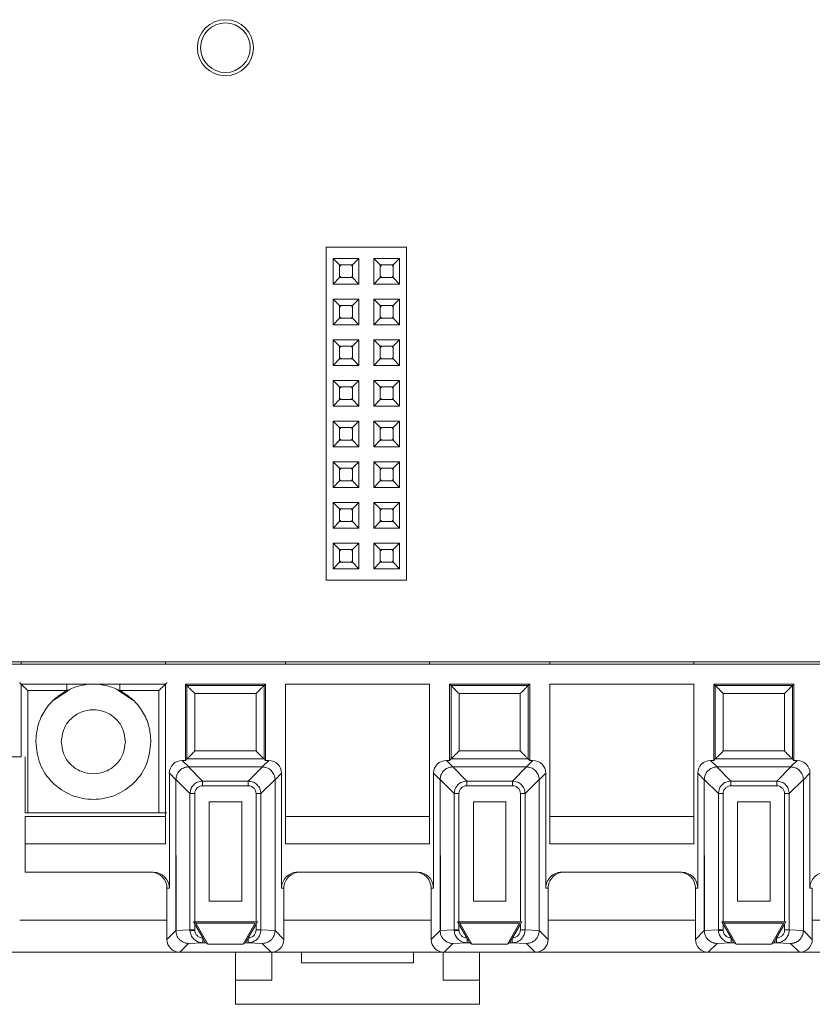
# Paper-space layout 'Blatt2' of a CAD drawing. Header units: millimetres. Extents: x 257 to 862, y 404 to 535.
# Tile 3 of 36: x 316 to 365, y 404 to 466. Entities that reach past the tile are written whole.
import ezdxf

# ---------------------------------------------------------------- set-up
doc = ezdxf.new("R2010")
doc.units = ezdxf.units.MM

psp = doc.layouts.new('Blatt2')

# ---------------------------------------------------------------- linework, layer by layer
at = {"color": 7, "linetype": 'Continuous', "lineweight": 15}
for p, q in [((335.033, 451.79), (340.033, 451.79)), ((335.033, 430.99), (335.033, 451.79)), ((340.033, 430.99), (340.033, 451.79)), ((335.463, 449.48), (335.463, 451.08)), ((335.463, 451.08), (335.863, 450.68)), ((335.463, 451.08), (337.063, 451.08)), ((336.663, 450.68), (337.063, 451.08)), ((337.063, 451.08), (337.063, 449.48)), ((338.003, 451.08), (339.603, 451.08)), ((338.003, 449.48), (338.003, 451.08)), ((338.003, 451.08), (338.403, 450.68)), ((339.203, 450.68), (339.603, 451.08)), ((339.603, 451.08), (339.603, 449.48)), ((335.863, 449.88), (335.863, 450.68)), ((335.863, 450.68), (336.663, 450.68)), ((336.663, 450.68), (336.663, 449.88)), ((338.403, 449.88), (338.403, 450.68)), ((338.403, 450.68), (339.203, 450.68)), ((339.203, 450.68), (339.203, 449.88)), ((335.463, 449.48), (335.863, 449.88)), ((336.663, 449.88), (335.863, 449.88)), ((337.063, 449.48), (336.663, 449.88)), ((338.003, 449.48), (338.403, 449.88)), ((339.203, 449.88), (338.403, 449.88)), ((339.603, 449.48), (339.203, 449.88)), ((337.063, 449.48), (335.463, 449.48)), ((339.603, 449.48), (338.003, 449.48)), ((335.463, 446.94), (335.463, 448.54)), ((335.463, 448.54), (335.863, 448.14)), ((335.463, 448.54), (337.063, 448.54)), ((336.663, 448.14), (337.063, 448.54)), ((337.063, 448.54), (337.063, 446.94)), ((338.003, 448.54), (339.603, 448.54)), ((338.003, 446.94), (338.003, 448.54)), ((338.003, 448.54), (338.403, 448.14)), ((339.203, 448.14), (339.603, 448.54)), ((339.603, 448.54), (339.603, 446.94)), ((335.863, 447.34), (335.863, 448.14)), ((335.863, 448.14), (336.663, 448.14)), ((336.663, 448.14), (336.663, 447.34)), ((338.403, 447.34), (338.403, 448.14)), ((338.403, 448.14), (339.203, 448.14)), ((339.203, 448.14), (339.203, 447.34)), ((335.463, 446.94), (335.863, 447.34)), ((336.663, 447.34), (335.863, 447.34)), ((337.063, 446.94), (336.663, 447.34)), ((338.003, 446.94), (338.403, 447.34)), ((339.203, 447.34), (338.403, 447.34)), ((339.603, 446.94), (339.203, 447.34)), ((337.063, 446.94), (335.463, 446.94)), ((339.603, 446.94), (338.003, 446.94)), ((335.463, 446), (337.063, 446)), ((335.463, 444.4), (335.463, 446)), ((335.463, 446), (335.863, 445.6)), ((336.663, 445.6), (337.063, 446)), ((337.063, 446), (337.063, 444.4)), ((338.003, 446), (339.603, 446)), ((338.003, 444.4), (338.003, 446)), ((338.003, 446), (338.403, 445.6)), ((339.203, 445.6), (339.603, 446)), ((339.603, 446), (339.603, 444.4)), ((335.863, 444.8), (335.863, 445.6)), ((335.863, 445.6), (336.663, 445.6)), ((336.663, 445.6), (336.663, 444.8)), ((338.403, 445.6), (339.203, 445.6)), ((338.403, 444.8), (338.403, 445.6)), ((339.203, 445.6), (339.203, 444.8)), ((335.463, 444.4), (335.863, 444.8)), ((336.663, 444.8), (335.863, 444.8)), ((337.063, 444.4), (336.663, 444.8)), ((338.003, 444.4), (338.403, 444.8)), ((339.203, 444.8), (338.403, 444.8)), ((339.603, 444.4), (339.203, 444.8)), ((337.063, 444.4), (335.463, 444.4)), ((339.603, 444.4), (338.003, 444.4)), ((335.463, 443.46), (337.063, 443.46)), ((335.463, 441.86), (335.463, 443.46)), ((335.463, 443.46), (335.863, 443.06)), ((336.663, 443.06), (337.063, 443.46)), ((337.063, 443.46), (337.063, 441.86)), ((338.003, 441.86), (338.003, 443.46)), ((338.003, 443.46), (338.403, 443.06)), ((338.003, 443.46), (339.603, 443.46)), ((339.203, 443.06), (339.603, 443.46)), ((339.603, 443.46), (339.603, 441.86)), ((335.863, 443.06), (336.663, 443.06)), ((335.863, 442.26), (335.863, 443.06)), ((336.663, 443.06), (336.663, 442.26)), ((338.403, 442.26), (338.403, 443.06)), ((338.403, 443.06), (339.203, 443.06)), ((339.203, 443.06), (339.203, 442.26)), ((335.463, 441.86), (335.863, 442.26)), ((336.663, 442.26), (335.863, 442.26)), ((337.063, 441.86), (336.663, 442.26)), ((338.003, 441.86), (338.403, 442.26)), ((339.203, 442.26), (338.403, 442.26)), ((339.603, 441.86), (339.203, 442.26)), ((337.063, 441.86), (335.463, 441.86)), ((339.603, 441.86), (338.003, 441.86)), ((335.463, 440.92), (337.063, 440.92)), ((335.463, 439.32), (335.463, 440.92)), ((335.463, 440.92), (335.863, 440.52)), ((335.863, 440.52), (336.663, 440.52)), ((335.863, 439.72), (335.863, 440.52)), ((336.663, 440.52), (337.063, 440.92)), ((336.663, 440.52), (336.663, 439.72)), ((337.063, 440.92), (337.063, 439.32)), ((338.003, 439.32), (338.003, 440.92)), ((338.003, 440.92), (338.403, 440.52)), ((338.003, 440.92), (339.603, 440.92)), ((338.403, 439.72), (338.403, 440.52)), ((338.403, 440.52), (339.203, 440.52)), ((339.203, 440.52), (339.603, 440.92)), ((339.203, 440.52), (339.203, 439.72)), ((339.603, 440.92), (339.603, 439.32)), ((335.463, 439.32), (335.863, 439.72)), ((337.063, 439.32), (335.463, 439.32)), ((336.663, 439.72), (335.863, 439.72)), ((337.063, 439.32), (336.663, 439.72)), ((338.003, 439.32), (338.403, 439.72)), ((339.603, 439.32), (338.003, 439.32)), ((339.203, 439.72), (338.403, 439.72)), ((339.603, 439.32), (339.203, 439.72)), ((335.463, 438.38), (337.063, 438.38)), ((335.463, 438.38), (335.863, 437.98)), ((335.463, 436.78), (335.463, 438.38)), ((335.863, 437.98), (336.663, 437.98)), ((335.863, 437.18), (335.863, 437.98)), ((336.663, 437.98), (337.063, 438.38)), ((336.663, 437.98), (336.663, 437.18)), ((337.063, 438.38), (337.063, 436.78)), ((338.003, 438.38), (339.603, 438.38)), ((338.003, 436.78), (338.003, 438.38)), ((338.003, 438.38), (338.403, 437.98)), ((338.403, 437.18), (338.403, 437.98)), ((338.403, 437.98), (339.203, 437.98)), ((339.203, 437.98), (339.603, 438.38)), ((339.203, 437.98), (339.203, 437.18)), ((339.603, 438.38), (339.603, 436.78)), ((335.463, 436.78), (335.863, 437.18)), ((337.063, 436.78), (335.463, 436.78)), ((336.663, 437.18), (335.863, 437.18)), ((337.063, 436.78), (336.663, 437.18)), ((338.003, 436.78), (338.403, 437.18)), ((339.603, 436.78), (338.003, 436.78)), ((339.203, 437.18), (338.403, 437.18)), ((339.603, 436.78), (339.203, 437.18)), ((335.463, 434.24), (335.463, 435.84)), ((335.463, 435.84), (335.863, 435.44)), ((335.463, 435.84), (337.063, 435.84)), ((335.863, 434.64), (335.863, 435.44)), ((335.863, 435.44), (336.663, 435.44)), ((336.663, 435.44), (337.063, 435.84)), ((336.663, 435.44), (336.663, 434.64)), ((337.063, 435.84), (337.063, 434.24)), ((338.003, 435.84), (339.603, 435.84)), ((338.003, 434.24), (338.003, 435.84)), ((338.003, 435.84), (338.403, 435.44)), ((338.403, 435.44), (339.203, 435.44)), ((338.403, 434.64), (338.403, 435.44)), ((339.203, 435.44), (339.603, 435.84)), ((339.203, 435.44), (339.203, 434.64)), ((339.603, 435.84), (339.603, 434.24)), ((335.463, 434.24), (335.863, 434.64)), ((337.063, 434.24), (335.463, 434.24)), ((336.663, 434.64), (335.863, 434.64)), ((337.063, 434.24), (336.663, 434.64)), ((338.003, 434.24), (338.403, 434.64)), ((339.603, 434.24), (338.003, 434.24)), ((339.203, 434.64), (338.403, 434.64)), ((339.603, 434.24), (339.203, 434.64)), ((335.463, 431.7), (335.463, 433.3)), ((335.463, 433.3), (335.863, 432.9)), ((335.463, 433.3), (337.063, 433.3)), ((336.663, 432.9), (337.063, 433.3)), ((337.063, 433.3), (337.063, 431.7)), ((338.003, 433.3), (339.603, 433.3)), ((338.003, 431.7), (338.003, 433.3)), ((338.003, 433.3), (338.403, 432.9)), ((339.203, 432.9), (339.603, 433.3)), ((339.603, 433.3), (339.603, 431.7)), ((335.863, 432.1), (335.863, 432.9)), ((335.863, 432.9), (336.663, 432.9)), ((336.663, 432.9), (336.663, 432.1)), ((338.403, 432.9), (339.203, 432.9)), ((338.403, 432.1), (338.403, 432.9)), ((339.203, 432.9), (339.203, 432.1)), ((335.463, 431.7), (335.863, 432.1)), ((336.663, 432.1), (335.863, 432.1)), ((337.063, 431.7), (336.663, 432.1)), ((338.003, 431.7), (338.403, 432.1)), ((339.203, 432.1), (338.403, 432.1)), ((339.603, 431.7), (339.203, 432.1)), ((337.063, 431.7), (335.463, 431.7)), ((339.603, 431.7), (338.003, 431.7)), ((335.033, 430.99), (340.033, 430.99)), ((259.333, 425.89), (826.511, 425.89)), ((477.233, 425.74), (312.233, 425.74)), ((315.983, 425.89), (315.983, 425.74)), ((324.983, 425.89), (324.983, 425.74)), ((332.483, 425.89), (332.483, 425.74)), ((341.483, 425.89), (341.483, 425.74)), ((348.983, 425.89), (348.983, 425.74)), ((357.983, 425.89), (357.983, 425.74)), ((324.983, 424.49), (315.983, 424.49)), ((315.983, 424.49), (315.983, 419.94)), ((324.983, 414.516), (324.983, 424.49)), ((331.233, 424.49), (326.233, 424.49)), ((326.233, 424.49), (326.322, 424.401)), ((326.233, 424.49), (326.233, 419.724)), ((331.144, 424.401), (326.322, 424.401)), ((326.322, 424.401), (326.322, 419.813)), ((331.233, 424.49), (331.144, 424.401)), ((331.144, 419.813), (331.144, 424.401)), ((331.233, 419.724), (331.233, 424.49)), ((341.483, 424.49), (332.483, 424.49)), ((332.483, 424.49), (332.483, 414.516)), ((341.483, 414.516), (341.483, 424.49)), ((347.733, 424.49), (342.733, 424.49)), ((342.733, 424.49), (342.822, 424.401)), ((342.733, 424.49), (342.733, 419.724)), ((347.644, 424.401), (342.822, 424.401)), ((342.822, 424.401), (342.822, 419.813)), ((347.733, 424.49), (347.644, 424.401)), ((347.644, 419.813), (347.644, 424.401)), ((347.733, 419.724), (347.733, 424.49)), ((357.983, 424.49), (348.983, 424.49)), ((348.983, 424.49), (348.983, 414.516)), ((357.983, 414.516), (357.983, 424.49)), ((364.233, 424.49), (359.233, 424.49)), ((359.233, 424.49), (359.322, 424.401)), ((359.233, 424.49), (359.233, 419.724)), ((364.144, 424.401), (359.322, 424.401)), ((359.322, 424.401), (359.322, 419.813)), ((364.233, 424.49), (364.144, 424.401)), ((364.144, 419.813), (364.144, 424.401)), ((364.233, 419.724), (364.233, 424.49)), ((316.385, 424.087), (318.829, 424.087)), ((316.385, 424.087), (316.385, 416.446)), ((319.02, 424.159), (317.979, 423.463)), ((322.986, 423.463), (321.946, 424.159)), ((322.137, 424.087), (324.581, 424.087)), ((324.581, 416.446), (324.581, 424.087)), ((326.822, 423.901), (326.822, 420.313)), ((330.644, 423.901), (326.822, 423.901)), ((330.644, 420.313), (330.644, 423.901)), ((347.144, 423.901), (343.322, 423.901)), ((343.322, 423.901), (343.322, 420.313)), ((347.144, 420.313), (347.144, 423.901)), ((363.644, 423.901), (359.822, 423.901)), ((359.822, 423.901), (359.822, 420.313)), ((363.644, 420.313), (363.644, 423.901)), ((326.822, 420.313), (330.644, 420.313)), ((343.322, 420.313), (347.144, 420.313)), ((359.822, 420.313), (363.644, 420.313)), ((315.983, 419.94), (312.233, 419.94)), ((316.233, 419.94), (316.233, 416.446)), ((326.437, 419.315), (326.029, 419.724)), ((326.233, 419.724), (326.029, 419.724)), ((326.322, 419.813), (326.233, 419.724)), ((331.144, 419.813), (326.322, 419.813)), ((331.029, 419.315), (331.437, 419.724)), ((331.233, 419.724), (331.144, 419.813)), ((331.437, 419.724), (331.233, 419.724)), ((342.937, 419.315), (342.529, 419.724)), ((342.733, 419.724), (342.529, 419.724)), ((342.822, 419.813), (342.733, 419.724)), ((347.644, 419.813), (342.822, 419.813)), ((347.529, 419.315), (347.937, 419.724)), ((347.733, 419.724), (347.644, 419.813)), ((347.937, 419.724), (347.733, 419.724)), ((359.437, 419.315), (359.029, 419.724)), ((359.233, 419.724), (359.029, 419.724)), ((359.322, 419.813), (359.233, 419.724)), ((364.144, 419.813), (359.322, 419.813)), ((364.029, 419.315), (364.437, 419.724)), ((364.233, 419.724), (364.144, 419.813)), ((364.437, 419.724), (364.233, 419.724)), ((325.637, 418.515), (325.229, 418.924)), ((325.229, 418.924), (325.229, 411.74)), ((327.305, 418.434), (326.424, 419.315)), ((326.437, 419.315), (326.424, 419.315)), ((326.437, 419.315), (331.029, 419.315)), ((330.161, 418.434), (331.042, 419.315)), ((331.029, 419.315), (331.042, 419.315)), ((332.237, 418.924), (331.829, 418.515)), ((332.237, 411.74), (332.237, 418.924)), ((342.137, 418.515), (341.729, 418.924)), ((341.729, 418.924), (341.729, 411.74)), ((343.805, 418.434), (342.924, 419.315)), ((342.937, 419.315), (342.924, 419.315)), ((342.937, 419.315), (347.529, 419.315)), ((346.661, 418.434), (347.542, 419.315)), ((347.529, 419.315), (347.542, 419.315)), ((348.737, 418.924), (348.329, 418.515)), ((348.737, 411.74), (348.737, 418.924)), ((358.637, 418.515), (358.229, 418.924)), ((358.229, 418.924), (358.229, 411.74)), ((360.305, 418.434), (359.424, 419.315)), ((359.437, 419.315), (359.424, 419.315)), ((359.437, 419.315), (364.029, 419.315)), ((363.161, 418.434), (364.042, 419.315)), ((364.029, 419.315), (364.042, 419.315)), ((365.237, 418.924), (364.829, 418.515)), ((365.237, 411.74), (365.237, 418.924)), ((325.637, 418.529), (326.518, 417.648)), ((325.637, 418.529), (325.637, 418.515)), ((325.637, 418.515), (325.654, 409.094)), ((325.637, 409.094), (325.637, 418.515)), ((327.305, 418.139), (327.305, 418.434)), ((327.305, 418.434), (330.161, 418.434)), ((330.161, 418.139), (330.161, 418.434)), ((331.829, 418.529), (330.948, 417.648)), ((331.829, 418.529), (331.829, 418.515)), ((331.829, 418.515), (331.829, 409.094)), ((342.137, 418.529), (343.018, 417.648)), ((342.137, 418.529), (342.137, 418.515)), ((342.137, 418.515), (342.154, 409.094)), ((342.137, 409.094), (342.137, 418.515)), ((343.805, 418.139), (343.805, 418.434)), ((343.805, 418.434), (346.661, 418.434)), ((346.661, 418.139), (346.661, 418.434)), ((348.329, 418.529), (347.448, 417.648)), ((348.329, 418.529), (348.329, 418.515)), ((348.329, 418.515), (348.329, 409.094)), ((358.637, 418.529), (359.518, 417.648)), ((358.637, 418.529), (358.637, 418.515)), ((358.637, 418.515), (358.654, 409.094)), ((358.637, 409.094), (358.637, 418.515)), ((360.305, 418.139), (360.305, 418.434)), ((360.305, 418.434), (363.161, 418.434)), ((363.161, 418.139), (363.161, 418.434)), ((364.829, 418.529), (363.948, 417.648)), ((364.829, 418.529), (364.829, 418.515)), ((364.829, 418.515), (364.829, 409.094)), ((326.813, 417.648), (326.518, 417.648)), ((326.518, 409.134), (326.518, 417.648)), ((326.813, 409.637), (326.813, 417.648)), ((327.305, 418.139), (330.161, 418.139)), ((330.948, 417.648), (330.653, 417.648)), ((330.653, 417.648), (330.653, 409.637)), ((330.948, 417.648), (330.948, 409.134)), ((343.313, 417.648), (343.018, 417.648)), ((343.018, 409.134), (343.018, 417.648)), ((343.313, 409.637), (343.313, 417.648)), ((343.805, 418.139), (346.661, 418.139)), ((347.448, 417.648), (347.153, 417.648)), ((347.153, 417.648), (347.153, 409.637)), ((347.448, 417.648), (347.448, 409.134)), ((359.813, 417.648), (359.518, 417.648)), ((359.518, 409.134), (359.518, 417.648)), ((359.813, 409.637), (359.813, 417.648)), ((360.305, 418.139), (363.161, 418.139)), ((363.948, 417.648), (363.653, 417.648)), ((363.653, 417.648), (363.653, 409.637)), ((363.948, 417.648), (363.948, 409.134)), ((327.719, 410.937), (327.719, 417.134)), ((327.719, 417.134), (329.747, 417.134)), ((329.747, 417.134), (329.747, 410.937)), ((344.219, 410.937), (344.219, 417.134)), ((344.219, 417.134), (346.247, 417.134)), ((346.247, 417.134), (346.247, 410.937)), ((360.719, 410.937), (360.719, 417.134)), ((360.719, 417.134), (362.747, 417.134)), ((362.747, 417.134), (362.747, 410.937)), ((316.385, 416.446), (316.233, 416.446)), ((324.581, 416.446), (316.385, 416.446)), ((316.233, 416.213), (316.233, 414.516)), ((324.983, 416.213), (316.233, 416.213)), ((341.483, 416.213), (332.483, 416.213)), ((357.983, 416.213), (348.983, 416.213)), ((316.233, 414.516), (324.983, 414.516)), ((316.233, 412.74), (316.233, 414.516)), ((332.483, 414.516), (341.483, 414.516)), ((348.983, 414.516), (357.983, 414.516)), ((324.229, 412.74), (316.233, 412.74)), ((340.729, 412.74), (333.237, 412.74)), ((357.229, 412.74), (349.737, 412.74)), ((325.229, 411.74), (325.083, 411.74)), ((325.083, 411.74), (325.083, 408.54)), ((332.383, 411.74), (332.237, 411.74)), ((332.383, 408.54), (332.383, 411.74)), ((341.729, 411.74), (341.583, 411.74)), ((341.583, 411.74), (341.583, 408.54)), ((348.883, 411.74), (348.737, 411.74)), ((348.883, 408.54), (348.883, 411.74)), ((358.229, 411.74), (358.083, 411.74)), ((358.083, 411.74), (358.083, 408.54)), ((365.383, 411.74), (365.237, 411.74)), ((365.383, 408.54), (365.383, 411.74)), ((329.747, 410.937), (327.719, 410.937)), ((346.247, 410.937), (344.219, 410.937)), ((362.747, 410.937), (360.719, 410.937)), ((326.733, 409.637), (326.876, 409.554)), ((326.813, 409.498), (326.733, 409.637)), ((326.733, 409.637), (326.813, 409.637)), ((330.653, 409.637), (326.813, 409.637)), ((330.733, 409.637), (330.653, 409.498)), ((330.653, 409.637), (330.733, 409.637)), ((343.233, 409.637), (343.376, 409.554)), ((343.313, 409.498), (343.233, 409.637)), ((343.233, 409.637), (343.313, 409.637)), ((347.153, 409.637), (343.313, 409.637)), ((347.233, 409.637), (347.153, 409.498)), ((347.153, 409.637), (347.233, 409.637)), ((359.733, 409.637), (359.876, 409.554)), ((359.813, 409.498), (359.733, 409.637)), ((359.733, 409.637), (359.813, 409.637)), ((363.653, 409.637), (359.813, 409.637)), ((363.733, 409.637), (363.653, 409.498)), ((363.653, 409.637), (363.733, 409.637)), ((325.083, 408.54), (325.637, 409.094)), ((326.518, 409.134), (325.637, 409.093)), ((325.654, 409.094), (325.637, 409.093)), ((325.637, 409.094), (325.637, 409.093)), ((326.518, 409.134), (326.813, 409.134)), ((326.518, 409.134), (326.519, 409.097)), ((327.312, 408.635), (326.813, 409.498)), ((326.813, 409.134), (326.813, 409.498)), ((326.814, 409.111), (326.813, 409.134)), ((326.876, 409.554), (327.627, 408.254)), ((330.589, 409.554), (326.876, 409.554)), ((329.839, 408.254), (330.589, 409.554)), ((330.653, 409.498), (330.154, 408.635)), ((330.653, 409.498), (330.653, 409.134)), ((330.653, 409.134), (330.948, 409.134)), ((330.948, 409.134), (331.829, 409.093)), ((331.829, 409.094), (331.829, 409.093)), ((331.829, 409.094), (332.383, 408.54)), ((341.583, 408.54), (342.137, 409.094)), ((343.018, 409.134), (342.137, 409.093)), ((342.154, 409.094), (342.137, 409.093)), ((342.137, 409.094), (342.137, 409.093)), ((343.018, 409.134), (343.313, 409.134)), ((343.018, 409.134), (343.019, 409.097)), ((343.812, 408.635), (343.313, 409.498)), ((343.313, 409.134), (343.313, 409.498)), ((343.314, 409.111), (343.313, 409.134)), ((343.376, 409.554), (344.127, 408.254)), ((347.089, 409.554), (343.376, 409.554)), ((346.339, 408.254), (347.089, 409.554)), ((347.153, 409.498), (346.654, 408.635)), ((347.153, 409.498), (347.153, 409.134)), ((347.153, 409.134), (347.448, 409.134)), ((347.448, 409.134), (348.329, 409.093)), ((348.329, 409.094), (348.329, 409.093)), ((348.329, 409.094), (348.883, 408.54)), ((358.083, 408.54), (358.637, 409.094)), ((359.518, 409.134), (358.637, 409.093)), ((358.654, 409.094), (358.637, 409.093)), ((358.637, 409.094), (358.637, 409.093)), ((359.518, 409.134), (359.813, 409.134)), ((359.518, 409.134), (359.519, 409.097)), ((360.312, 408.635), (359.813, 409.498)), ((359.813, 409.134), (359.813, 409.498)), ((359.814, 409.111), (359.813, 409.134)), ((359.876, 409.554), (360.627, 408.254)), ((363.589, 409.554), (359.876, 409.554)), ((362.839, 408.254), (363.589, 409.554)), ((363.653, 409.498), (363.154, 408.635)), ((363.653, 409.498), (363.653, 409.134)), ((363.653, 409.134), (363.948, 409.134)), ((363.948, 409.134), (364.829, 409.093)), ((364.829, 409.094), (364.829, 409.093)), ((364.829, 409.094), (365.383, 408.54)), ((327.322, 408.618), (327.312, 408.635)), ((327.321, 408.617), (327.321, 408.335)), ((330.154, 408.635), (330.144, 408.618)), ((330.145, 408.335), (330.145, 408.618)), ((343.822, 408.618), (343.812, 408.635)), ((343.821, 408.617), (343.821, 408.335)), ((346.654, 408.635), (346.644, 408.618)), ((346.645, 408.335), (346.645, 408.618)), ((360.322, 408.618), (360.312, 408.635)), ((360.321, 408.617), (360.321, 408.335)), ((363.154, 408.635), (363.144, 408.618)), ((363.145, 408.335), (363.145, 408.618)), ((326.436, 408.293), (325.883, 407.74)), ((327.321, 408.335), (326.436, 408.293)), ((327.488, 408.335), (327.321, 408.335)), ((327.627, 408.254), (327.488, 408.335)), ((329.839, 408.254), (327.627, 408.254)), ((329.978, 408.335), (329.839, 408.254)), ((330.145, 408.335), (329.978, 408.335)), ((331.029, 408.293), (330.145, 408.335)), ((331.029, 408.293), (331.583, 407.74)), ((342.936, 408.293), (342.383, 407.74)), ((343.821, 408.335), (342.936, 408.293)), ((343.988, 408.335), (343.821, 408.335)), ((344.127, 408.254), (343.988, 408.335)), ((346.339, 408.254), (344.127, 408.254)), ((346.478, 408.335), (346.339, 408.254)), ((346.645, 408.335), (346.478, 408.335)), ((347.529, 408.293), (346.645, 408.335)), ((347.529, 408.293), (348.083, 407.74)), ((359.436, 408.293), (358.883, 407.74)), ((360.321, 408.335), (359.436, 408.293)), ((360.488, 408.335), (360.321, 408.335)), ((360.627, 408.254), (360.488, 408.335)), ((362.839, 408.254), (360.627, 408.254)), ((362.978, 408.335), (362.839, 408.254)), ((363.145, 408.335), (362.978, 408.335)), ((364.029, 408.293), (363.145, 408.335)), ((364.029, 408.293), (364.583, 407.74)), ((315.083, 407.74), (325.883, 407.74)), ((325.883, 407.74), (331.583, 407.74)), ((329.358, 407.74), (329.358, 405.99)), ((331.583, 407.74), (342.383, 407.74)), ((331.633, 405.99), (331.633, 407.74)), ((333.483, 407.09), (333.483, 407.74)), ((340.483, 407.74), (340.483, 407.09)), ((342.333, 407.74), (342.333, 405.99)), ((342.383, 407.74), (348.083, 407.74)), ((344.608, 405.99), (344.608, 407.74)), ((348.083, 407.74), (358.883, 407.74)), ((358.883, 407.74), (364.583, 407.74)), ((364.583, 407.74), (375.383, 407.74)), ((340.483, 407.09), (333.483, 407.09)), ((329.358, 405.99), (331.633, 405.99)), ((329.358, 405.99), (329.358, 404.49)), ((342.333, 405.99), (344.608, 405.99)), ((344.608, 404.49), (344.608, 405.99)), ((329.358, 404.49), (344.608, 404.49))]:
    psp.add_line(p, q, dxfattribs=at)
at = {"color": 8, "linetype": 'Continuous', "lineweight": 15}
for p, q in [((318.829, 424.49), (318.829, 424.087)), ((322.137, 424.49), (322.137, 424.087)), ((315.883, 409.74), (325.083, 409.74)), ((325.637, 409.74), (325.653, 409.74)), ((332.383, 409.74), (341.583, 409.74)), ((342.137, 409.74), (342.153, 409.74)), ((348.883, 409.74), (358.083, 409.74)), ((358.637, 409.74), (358.653, 409.74)), ((365.383, 409.74), (374.583, 409.74))]:
    psp.add_line(p, q, dxfattribs=at)
at = {"color": 7, "linetype": 'Continuous', "lineweight": 15, "flags": 128}
for points in [[(335.863, 450.58), (335.909, 450.633), (335.963, 450.68)], [(336.563, 450.68), (336.616, 450.633), (336.663, 450.58)], [(338.403, 450.58), (338.449, 450.633), (338.503, 450.68)], [(339.103, 450.68), (339.156, 450.633), (339.203, 450.58)], [(335.963, 449.88), (335.909, 449.926), (335.863, 449.98)], [(336.663, 449.98), (336.616, 449.926), (336.563, 449.88)], [(338.503, 449.88), (338.449, 449.926), (338.403, 449.98)], [(339.203, 449.98), (339.156, 449.926), (339.103, 449.88)], [(335.863, 448.04), (335.909, 448.093), (335.963, 448.14)], [(336.563, 448.14), (336.616, 448.093), (336.663, 448.04)], [(338.403, 448.04), (338.449, 448.093), (338.503, 448.14)], [(339.103, 448.14), (339.156, 448.093), (339.203, 448.04)], [(335.963, 447.34), (335.909, 447.386), (335.863, 447.44)], [(336.663, 447.44), (336.616, 447.386), (336.563, 447.34)], [(338.503, 447.34), (338.449, 447.386), (338.403, 447.44)], [(339.203, 447.44), (339.156, 447.386), (339.103, 447.34)], [(335.863, 445.5), (335.909, 445.553), (335.963, 445.6)], [(336.563, 445.6), (336.616, 445.553), (336.663, 445.5)], [(338.403, 445.5), (338.449, 445.553), (338.503, 445.6)], [(339.103, 445.6), (339.156, 445.553), (339.203, 445.5)], [(335.963, 444.8), (335.909, 444.846), (335.863, 444.9)], [(336.663, 444.9), (336.616, 444.846), (336.563, 444.8)], [(338.503, 444.8), (338.449, 444.846), (338.403, 444.9)], [(339.203, 444.9), (339.156, 444.846), (339.103, 444.8)], [(335.863, 442.96), (335.909, 443.013), (335.963, 443.06)], [(336.563, 443.06), (336.616, 443.013), (336.663, 442.96)], [(338.403, 442.96), (338.449, 443.013), (338.503, 443.06)], [(339.103, 443.06), (339.156, 443.013), (339.203, 442.96)], [(335.963, 442.26), (335.909, 442.306), (335.863, 442.36)], [(336.663, 442.36), (336.616, 442.306), (336.563, 442.26)], [(338.503, 442.26), (338.449, 442.306), (338.403, 442.36)], [(339.203, 442.36), (339.156, 442.306), (339.103, 442.26)], [(335.863, 440.42), (335.909, 440.473), (335.963, 440.52)], [(336.563, 440.52), (336.616, 440.473), (336.663, 440.42)], [(338.403, 440.42), (338.449, 440.473), (338.503, 440.52)], [(339.103, 440.52), (339.156, 440.473), (339.203, 440.42)], [(335.963, 439.72), (335.909, 439.766), (335.863, 439.82)], [(336.663, 439.82), (336.616, 439.766), (336.563, 439.72)], [(338.503, 439.72), (338.449, 439.766), (338.403, 439.82)], [(339.203, 439.82), (339.156, 439.766), (339.103, 439.72)], [(335.863, 437.88), (335.909, 437.933), (335.963, 437.98)], [(336.563, 437.98), (336.616, 437.933), (336.663, 437.88)], [(338.403, 437.88), (338.449, 437.933), (338.503, 437.98)], [(339.103, 437.98), (339.156, 437.933), (339.203, 437.88)], [(335.963, 437.18), (335.909, 437.226), (335.863, 437.28)], [(336.663, 437.28), (336.616, 437.226), (336.563, 437.18)], [(338.503, 437.18), (338.449, 437.226), (338.403, 437.28)], [(339.203, 437.28), (339.156, 437.226), (339.103, 437.18)], [(335.863, 435.34), (335.909, 435.393), (335.963, 435.44)], [(336.563, 435.44), (336.616, 435.393), (336.663, 435.34)], [(338.403, 435.34), (338.449, 435.393), (338.503, 435.44)], [(339.103, 435.44), (339.156, 435.393), (339.203, 435.34)], [(335.963, 434.64), (335.909, 434.686), (335.863, 434.74)], [(336.663, 434.74), (336.616, 434.686), (336.563, 434.64)], [(338.503, 434.64), (338.449, 434.686), (338.403, 434.74)], [(339.203, 434.74), (339.156, 434.686), (339.103, 434.64)], [(335.863, 432.8), (335.909, 432.853), (335.963, 432.9)], [(336.563, 432.9), (336.616, 432.853), (336.663, 432.8)], [(338.403, 432.8), (338.449, 432.853), (338.503, 432.9)], [(339.103, 432.9), (339.156, 432.853), (339.203, 432.8)], [(335.963, 432.1), (335.909, 432.146), (335.863, 432.2)], [(336.663, 432.2), (336.616, 432.146), (336.563, 432.1)], [(338.503, 432.1), (338.449, 432.146), (338.403, 432.2)], [(339.203, 432.2), (339.156, 432.146), (339.103, 432.1)], [(326.814, 409.111), (326.762, 409.108), (326.712, 409.106), (326.665, 409.104), (326.622, 409.102), (326.585, 409.1), (326.555, 409.099), (326.533, 409.098), (326.519, 409.097)], [(343.314, 409.111), (343.262, 409.108), (343.212, 409.106), (343.165, 409.104), (343.122, 409.102), (343.085, 409.1), (343.055, 409.099), (343.033, 409.098), (343.019, 409.097)], [(359.814, 409.111), (359.762, 409.108), (359.712, 409.106), (359.665, 409.104), (359.622, 409.102), (359.585, 409.1), (359.555, 409.099), (359.533, 409.098), (359.519, 409.097)]]:
    psp.add_lwpolyline(points, dxfattribs=at)
at = {"color": 7, "linetype": 'Continuous', "lineweight": 15}
for radius in [1.75, 1.55]:
    psp.add_circle((328.733, 464.24), radius, dxfattribs=at)
for centre, major_axis, ratio, start_param, end_param in [((326.029, 418.924), (-0.566, 0.566), 0.999924, 5.497825, 7.068545), ((331.437, 418.924), (0.566, 0.566), 0.999924, 5.497825, 7.068545), ((342.529, 418.924), (-0.566, 0.566), 0.999924, 5.497825, 7.068545), ((347.937, 418.924), (0.566, 0.566), 0.999924, 5.497825, 7.068545), ((359.029, 418.924), (-0.566, 0.566), 0.999924, 5.497825, 7.068545), ((364.437, 418.924), (0.566, 0.566), 0.999924, 5.497825, 7.068545), ((324.083, 411.74), (1, 0), 0.999962, 0, 1.570796), ((324.229, 411.74), (1, 0), 0.999962, 0, 1.570796), ((333.237, 411.74), (1, 0), 0.999962, 1.570796, 3.141593), ((333.383, 411.74), (1, 0), 0.999962, 1.570796, 3.141593), ((340.583, 411.74), (1, 0), 0.999962, 0, 1.570796), ((340.729, 411.74), (1, 0), 0.999962, 0, 1.570796), ((349.737, 411.74), (1, 0), 0.999962, 1.570796, 3.141593), ((349.883, 411.74), (1, 0), 0.999962, 1.570796, 3.141593), ((357.083, 411.74), (1, 0), 0.999962, 0, 1.570796), ((357.229, 411.74), (1, 0), 0.999962, 0, 1.570796), ((366.237, 411.74), (1, 0), 0.999962, 1.570796, 3.141593), ((325.883, 408.54), (-0.566, -0.566), 0.999924, 5.497825, 7.068545), ((331.583, 408.54), (0.566, -0.566), 0.999924, 5.497825, 7.068545), ((342.383, 408.54), (-0.566, -0.566), 0.999924, 5.497825, 7.068545), ((348.083, 408.54), (0.566, -0.566), 0.999924, 5.497825, 7.068545), ((358.883, 408.54), (-0.566, -0.566), 0.999924, 5.497825, 7.068545), ((364.583, 408.54), (0.566, -0.566), 0.999924, 5.497825, 7.068545)]:
    psp.add_ellipse(centre, major_axis=major_axis, ratio=ratio, start_param=start_param, end_param=end_param, dxfattribs=at)
for points, knots in [([(315.885, 424.587), (315.886, 424.586), (315.889, 424.583), (315.917, 424.555), (315.963, 424.51), (316.049, 424.423), (316.192, 424.28), (316.319, 424.153), (316.385, 424.087)], [0, 0, 0, 0, 0.09354, 0.201323, 0.314149, 0.439089, 0.708744, 1, 1, 1, 1]), ([(322.137, 424.087), (321.873, 424.201), (321.346, 424.43), (320.483, 424.52), (319.62, 424.43), (319.093, 424.201), (318.829, 424.087)], [0, 0, 0, 0, 0.249999, 0.500001, 0.75, 1, 1, 1, 1]), ([(324.581, 424.087), (324.646, 424.153), (324.773, 424.28), (324.916, 424.423), (325.003, 424.509), (325.048, 424.554), (325.076, 424.583), (325.079, 424.586), (325.081, 424.587)], [0, 0, 0, 0, 0.291312, 0.561028, 0.685105, 0.797984, 0.901972, 1, 1, 1, 1]), ([(326.322, 424.401), (326.324, 424.398), (326.328, 424.394), (326.36, 424.362), (326.409, 424.313), (326.501, 424.222), (326.641, 424.081), (326.762, 423.96), (326.822, 423.901)], [0, 0, 0, 0, 0.101456, 0.209907, 0.328444, 0.459449, 0.734497, 1, 1, 1, 1]), ([(331.144, 424.401), (331.142, 424.398), (331.137, 424.394), (331.105, 424.363), (331.056, 424.313), (330.965, 424.222), (330.824, 424.081), (330.703, 423.96), (330.644, 423.901)], [0, 0, 0, 0, 0.101456, 0.209906, 0.328443, 0.459449, 0.734499, 1, 1, 1, 1]), ([(342.822, 424.401), (342.824, 424.398), (342.828, 424.394), (342.86, 424.362), (342.909, 424.313), (343.001, 424.222), (343.141, 424.081), (343.262, 423.96), (343.322, 423.901)], [0, 0, 0, 0, 0.101457, 0.209908, 0.328446, 0.459447, 0.734501, 1, 1, 1, 1]), ([(347.644, 424.401), (347.642, 424.398), (347.637, 424.394), (347.605, 424.363), (347.556, 424.313), (347.465, 424.222), (347.324, 424.081), (347.203, 423.96), (347.144, 423.901)], [0, 0, 0, 0, 0.101457, 0.209908, 0.328446, 0.459448, 0.734499, 1, 1, 1, 1]), ([(359.322, 424.401), (359.324, 424.398), (359.328, 424.394), (359.36, 424.362), (359.409, 424.313), (359.501, 424.222), (359.641, 424.081), (359.762, 423.96), (359.822, 423.901)], [0, 0, 0, 0, 0.101456, 0.209907, 0.328444, 0.459449, 0.734497, 1, 1, 1, 1]), ([(364.144, 424.401), (364.142, 424.398), (364.137, 424.394), (364.105, 424.363), (364.056, 424.313), (363.965, 424.222), (363.824, 424.081), (363.703, 423.96), (363.644, 423.901)], [0, 0, 0, 0, 0.101457, 0.209906, 0.328444, 0.459449, 0.734499, 1, 1, 1, 1]), ([(318.829, 424.087), (318.55, 423.913), (317.99, 423.566), (317.374, 422.782), (316.961, 421.874), (316.909, 421.218), (316.883, 420.89)], [0, 0, 0, 0, 0.25, 0.5, 0.75, 1, 1, 1, 1]), ([(324.083, 420.89), (324.057, 421.218), (324.005, 421.874), (323.592, 422.782), (322.976, 423.566), (322.416, 423.913), (322.137, 424.087)], [0, 0, 0, 0, 0.25, 0.499999, 0.75, 1, 1, 1, 1]), ([(318.483, 420.89), (318.513, 421.151), (318.573, 421.675), (319.036, 422.341), (319.697, 422.785), (320.483, 422.942), (321.269, 422.785), (321.93, 422.341), (322.393, 421.675), (322.453, 421.151), (322.483, 420.89)], [0, 0, 0, 0, 0.125, 0.25, 0.375, 0.5, 0.625, 0.75, 0.875, 1, 1, 1, 1]), ([(316.883, 420.89), (316.937, 420.418), (317.045, 419.476), (317.878, 418.278), (319.068, 417.477), (320.483, 417.196), (321.898, 417.477), (323.088, 418.278), (323.921, 419.476), (324.029, 420.418), (324.083, 420.89)], [0, 0, 0, 0, 0.125, 0.25, 0.375, 0.5, 0.625, 0.75, 0.875, 1, 1, 1, 1]), ([(322.483, 420.89), (322.453, 420.628), (322.393, 420.104), (321.93, 419.439), (321.269, 418.994), (320.483, 418.838), (319.697, 418.994), (319.036, 419.439), (318.573, 420.104), (318.513, 420.628), (318.483, 420.89)], [0, 0, 0, 0, 0.125, 0.25, 0.375, 0.5, 0.625, 0.75, 0.875, 1, 1, 1, 1]), ([(326.322, 419.813), (326.323, 419.814), (326.327, 419.818), (326.354, 419.845), (326.4, 419.89), (326.486, 419.977), (326.629, 420.12), (326.756, 420.247), (326.822, 420.313)], [0, 0, 0, 0, 0.085184, 0.194035, 0.307269, 0.433946, 0.706078, 1, 1, 1, 1]), ([(330.644, 420.313), (330.71, 420.247), (330.836, 420.12), (330.979, 419.978), (331.064, 419.892), (331.109, 419.847), (331.138, 419.819), (331.142, 419.815), (331.144, 419.813)], [0, 0, 0, 0, 0.293969, 0.566144, 0.688667, 0.800291, 0.90316, 1, 1, 1, 1]), ([(342.822, 419.813), (342.823, 419.814), (342.827, 419.818), (342.854, 419.845), (342.9, 419.89), (342.986, 419.977), (343.129, 420.12), (343.256, 420.247), (343.322, 420.313)], [0, 0, 0, 0, 0.085185, 0.194035, 0.307269, 0.43395, 0.706077, 1, 1, 1, 1]), ([(347.144, 420.313), (347.21, 420.247), (347.336, 420.12), (347.479, 419.978), (347.564, 419.892), (347.609, 419.847), (347.638, 419.819), (347.642, 419.815), (347.644, 419.813)], [0, 0, 0, 0, 0.293969, 0.56614, 0.688668, 0.800292, 0.903159, 1, 1, 1, 1]), ([(359.322, 419.813), (359.323, 419.814), (359.327, 419.818), (359.354, 419.845), (359.4, 419.89), (359.486, 419.977), (359.629, 420.12), (359.756, 420.247), (359.822, 420.313)], [0, 0, 0, 0, 0.085184, 0.194035, 0.307269, 0.433946, 0.706078, 1, 1, 1, 1]), ([(363.644, 420.313), (363.71, 420.247), (363.836, 420.12), (363.979, 419.978), (364.064, 419.892), (364.109, 419.847), (364.138, 419.819), (364.142, 419.815), (364.144, 419.813)], [0, 0, 0, 0, 0.293968, 0.566143, 0.688666, 0.800291, 0.903159, 1, 1, 1, 1]), ([(325.637, 418.529), (325.648, 418.622), (325.672, 418.819), (325.843, 419.08), (326.06, 419.234), (326.261, 419.303), (326.369, 419.311), (326.424, 419.315)], [0, 0, 0, 0, 0.227642, 0.484483, 0.734982, 0.865792, 1, 1, 1, 1]), ([(331.042, 419.315), (331.135, 419.304), (331.333, 419.28), (331.594, 419.109), (331.747, 418.892), (331.816, 418.691), (331.824, 418.583), (331.829, 418.529)], [0, 0, 0, 0, 0.227644, 0.484482, 0.73498, 0.865792, 1, 1, 1, 1]), ([(342.137, 418.529), (342.148, 418.622), (342.172, 418.819), (342.343, 419.08), (342.56, 419.234), (342.761, 419.303), (342.869, 419.311), (342.924, 419.315)], [0, 0, 0, 0, 0.227642, 0.484483, 0.734976, 0.865793, 1, 1, 1, 1]), ([(347.542, 419.315), (347.635, 419.304), (347.833, 419.28), (348.094, 419.109), (348.247, 418.892), (348.316, 418.691), (348.324, 418.583), (348.329, 418.529)], [0, 0, 0, 0, 0.2276428, 0.4844858, 0.7349787, 0.8657927, 1, 1, 1, 1]), ([(358.637, 418.529), (358.648, 418.622), (358.672, 418.819), (358.843, 419.08), (359.06, 419.234), (359.261, 419.303), (359.369, 419.311), (359.424, 419.315)], [0, 0, 0, 0, 0.227642, 0.484483, 0.734982, 0.865792, 1, 1, 1, 1]), ([(364.042, 419.315), (364.135, 419.304), (364.333, 419.28), (364.594, 419.109), (364.747, 418.892), (364.816, 418.691), (364.824, 418.583), (364.829, 418.529)], [0, 0, 0, 0, 0.227644, 0.484482, 0.73498, 0.865792, 1, 1, 1, 1]), ([(326.518, 417.648), (326.532, 417.753), (326.558, 417.958), (326.739, 418.214), (326.994, 418.395), (327.199, 418.421), (327.305, 418.434)], [0, 0, 0, 0, 0.256878, 0.5, 0.743102, 1, 1, 1, 1]), ([(330.161, 418.434), (330.266, 418.421), (330.471, 418.395), (330.727, 418.214), (330.908, 417.958), (330.934, 417.753), (330.948, 417.648)], [0, 0, 0, 0, 0.256873, 0.5, 0.743104, 1, 1, 1, 1]), ([(343.018, 417.648), (343.032, 417.753), (343.058, 417.958), (343.239, 418.214), (343.494, 418.395), (343.699, 418.421), (343.805, 418.434)], [0, 0, 0, 0, 0.256878, 0.5, 0.743102, 1, 1, 1, 1]), ([(346.661, 418.434), (346.766, 418.421), (346.971, 418.395), (347.227, 418.214), (347.408, 417.958), (347.434, 417.753), (347.448, 417.648)], [0, 0, 0, 0, 0.256879, 0.5, 0.743103, 1, 1, 1, 1]), ([(359.518, 417.648), (359.532, 417.753), (359.558, 417.958), (359.739, 418.214), (359.994, 418.395), (360.199, 418.421), (360.305, 418.434)], [0, 0, 0, 0, 0.256878, 0.5, 0.743102, 1, 1, 1, 1]), ([(363.161, 418.434), (363.266, 418.421), (363.471, 418.395), (363.727, 418.214), (363.908, 417.958), (363.934, 417.753), (363.948, 417.648)], [0, 0, 0, 0, 0.256873, 0.5, 0.743104, 1, 1, 1, 1]), ([(326.813, 417.648), (326.82, 417.709), (326.829, 417.804), (326.888, 417.917), (326.949, 417.994), (327.025, 418.057), (327.14, 418.121), (327.239, 418.132), (327.305, 418.139)], [0, 0, 0, 0, 0.23894, 0.36426, 0.492389, 0.617446, 0.745724, 1, 1, 1, 1]), ([(330.161, 418.139), (330.223, 418.133), (330.317, 418.123), (330.43, 418.064), (330.507, 418.003), (330.57, 417.928), (330.634, 417.812), (330.645, 417.713), (330.653, 417.648)], [0, 0, 0, 0, 0.238938, 0.364257, 0.492391, 0.617441, 0.745723, 1, 1, 1, 1]), ([(343.313, 417.648), (343.32, 417.709), (343.329, 417.804), (343.388, 417.917), (343.449, 417.994), (343.525, 418.057), (343.64, 418.121), (343.739, 418.132), (343.805, 418.139)], [0, 0, 0, 0, 0.23894, 0.364259, 0.492389, 0.617438, 0.745724, 1, 1, 1, 1]), ([(346.661, 418.139), (346.723, 418.133), (346.817, 418.123), (346.93, 418.064), (347.007, 418.003), (347.07, 417.928), (347.134, 417.812), (347.145, 417.713), (347.153, 417.648)], [0, 0, 0, 0, 0.238947, 0.364256, 0.492389, 0.617444, 0.745726, 1, 1, 1, 1]), ([(359.813, 417.648), (359.82, 417.709), (359.829, 417.804), (359.888, 417.917), (359.949, 417.994), (360.025, 418.057), (360.14, 418.121), (360.239, 418.132), (360.305, 418.139)], [0, 0, 0, 0, 0.23894, 0.36426, 0.492389, 0.617446, 0.745724, 1, 1, 1, 1]), ([(363.161, 418.139), (363.223, 418.133), (363.317, 418.123), (363.43, 418.064), (363.507, 418.003), (363.57, 417.928), (363.634, 417.812), (363.645, 417.713), (363.653, 417.648)], [0, 0, 0, 0, 0.238938, 0.364257, 0.492391, 0.617441, 0.745723, 1, 1, 1, 1]), ([(325.081, 416.442), (325.078, 416.442), (325.073, 416.443), (325.031, 416.443), (324.971, 416.444), (324.877, 416.445), (324.745, 416.446), (324.632, 416.446), (324.581, 416.446)], [0, 0, 0, 0, 0.156105, 0.303393, 0.441853, 0.571485, 0.803249, 1, 1, 1, 1]), ([(325.637, 409.093), (325.648, 408.993), (325.664, 408.841), (325.761, 408.656), (325.884, 408.501), (326.05, 408.382), (326.249, 408.307), (326.371, 408.298), (326.436, 408.293)], [0, 0, 0, 0, 0.235995, 0.362251, 0.493701, 0.707324, 0.843886, 1, 1, 1, 1]), ([(327.321, 408.335), (327.259, 408.339), (327.143, 408.347), (326.95, 408.415), (326.744, 408.555), (326.566, 408.797), (326.535, 408.999), (326.519, 409.097)], [0, 0, 0, 0, 0.1521196, 0.2865896, 0.5018118, 0.7574163, 1, 1, 1, 1]), ([(327.312, 408.635), (327.309, 408.635), (327.255, 408.632), (327.134, 408.661), (326.971, 408.753), (326.871, 408.889), (326.824, 409.012), (326.817, 409.078), (326.814, 409.111)], [0, 0, 0, 0, 0.009609, 0.217249, 0.479304, 0.739582, 0.869085, 1, 1, 1, 1]), ([(330.948, 409.134), (330.936, 409.032), (330.919, 408.876), (330.818, 408.691), (330.694, 408.537), (330.527, 408.42), (330.328, 408.347), (330.208, 408.339), (330.145, 408.335)], [0, 0, 0, 0, 0.2426856, 0.3691701, 0.4987753, 0.7136853, 0.8480167, 1, 1, 1, 1]), ([(330.653, 409.134), (330.646, 409.072), (330.632, 408.944), (330.519, 408.78), (330.353, 408.661), (330.221, 408.644), (330.154, 408.635)], [0, 0, 0, 0, 0.237088, 0.489888, 0.744294, 1, 1, 1, 1]), ([(331.829, 409.093), (331.817, 408.99), (331.8, 408.833), (331.698, 408.645), (331.574, 408.494), (331.41, 408.38), (331.215, 408.306), (331.094, 408.298), (331.029, 408.293)], [0, 0, 0, 0, 0.244669, 0.372916, 0.504763, 0.71061, 0.844956, 1, 1, 1, 1]), ([(342.137, 409.093), (342.148, 408.993), (342.164, 408.841), (342.261, 408.656), (342.384, 408.501), (342.55, 408.382), (342.749, 408.307), (342.871, 408.298), (342.936, 408.293)], [0, 0, 0, 0, 0.235995, 0.362252, 0.493705, 0.707324, 0.843886, 1, 1, 1, 1]), ([(343.821, 408.335), (343.759, 408.339), (343.643, 408.347), (343.45, 408.415), (343.244, 408.555), (343.066, 408.797), (343.035, 408.999), (343.019, 409.097)], [0, 0, 0, 0, 0.152119, 0.286595, 0.501811, 0.757418, 1, 1, 1, 1]), ([(343.812, 408.635), (343.809, 408.635), (343.755, 408.632), (343.634, 408.661), (343.471, 408.753), (343.371, 408.889), (343.324, 409.012), (343.317, 409.078), (343.314, 409.111)], [0, 0, 0, 0, 0.009609, 0.217248, 0.47931, 0.739587, 0.869085, 1, 1, 1, 1]), ([(347.448, 409.134), (347.436, 409.032), (347.419, 408.876), (347.318, 408.691), (347.194, 408.537), (347.027, 408.42), (346.828, 408.347), (346.708, 408.339), (346.645, 408.335)], [0, 0, 0, 0, 0.242686, 0.369171, 0.498776, 0.71368, 0.848017, 1, 1, 1, 1]), ([(347.153, 409.134), (347.146, 409.072), (347.132, 408.944), (347.019, 408.78), (346.853, 408.661), (346.721, 408.644), (346.654, 408.635)], [0, 0, 0, 0, 0.237088, 0.489888, 0.744285, 1, 1, 1, 1]), ([(348.329, 409.093), (348.317, 408.99), (348.3, 408.833), (348.198, 408.645), (348.074, 408.494), (347.91, 408.38), (347.715, 408.306), (347.594, 408.298), (347.529, 408.293)], [0, 0, 0, 0, 0.24467, 0.37292, 0.504767, 0.71061, 0.844962, 1, 1, 1, 1]), ([(358.637, 409.093), (358.648, 408.993), (358.664, 408.841), (358.761, 408.656), (358.884, 408.501), (359.05, 408.382), (359.249, 408.307), (359.371, 408.298), (359.436, 408.293)], [0, 0, 0, 0, 0.235995, 0.362251, 0.493701, 0.707324, 0.843886, 1, 1, 1, 1]), ([(360.321, 408.335), (360.259, 408.339), (360.143, 408.347), (359.95, 408.415), (359.744, 408.555), (359.566, 408.797), (359.535, 408.999), (359.519, 409.097)], [0, 0, 0, 0, 0.1521196, 0.2865896, 0.5018118, 0.7574163, 1, 1, 1, 1]), ([(360.312, 408.635), (360.309, 408.635), (360.255, 408.632), (360.134, 408.661), (359.971, 408.753), (359.871, 408.889), (359.824, 409.012), (359.817, 409.078), (359.814, 409.111)], [0, 0, 0, 0, 0.0095992, 0.2172491, 0.4793043, 0.7395819, 0.8690848, 1, 1, 1, 1]), ([(363.948, 409.134), (363.936, 409.032), (363.919, 408.876), (363.818, 408.691), (363.694, 408.537), (363.527, 408.42), (363.328, 408.347), (363.208, 408.339), (363.145, 408.335)], [0, 0, 0, 0, 0.242685, 0.36917, 0.498775, 0.71368, 0.848017, 1, 1, 1, 1]), ([(363.653, 409.134), (363.646, 409.072), (363.632, 408.944), (363.519, 408.78), (363.353, 408.661), (363.221, 408.644), (363.154, 408.635)], [0, 0, 0, 0, 0.237088, 0.489888, 0.744294, 1, 1, 1, 1]), ([(364.829, 409.093), (364.817, 408.99), (364.8, 408.833), (364.698, 408.645), (364.574, 408.494), (364.41, 408.38), (364.215, 408.306), (364.094, 408.298), (364.029, 408.293)], [0, 0, 0, 0, 0.244669, 0.372916, 0.504763, 0.71061, 0.844956, 1, 1, 1, 1]), ([(327.488, 408.335), (327.487, 408.336), (327.486, 408.338), (327.472, 408.36), (327.441, 408.413), (327.386, 408.507), (327.343, 408.58), (327.322, 408.618)], [0, 0, 0, 0, 0.1098377, 0.2275067, 0.4738876, 0.7337804, 1, 1, 1, 1]), ([(330.144, 408.618), (330.124, 408.582), (330.082, 408.51), (330.027, 408.417), (329.995, 408.362), (329.98, 408.338), (329.979, 408.336), (329.978, 408.335)], [0, 0, 0, 0, 0.255152, 0.515368, 0.76211, 0.881093, 1, 1, 1, 1]), ([(343.988, 408.335), (343.987, 408.336), (343.986, 408.338), (343.972, 408.36), (343.941, 408.413), (343.886, 408.507), (343.843, 408.58), (343.822, 408.618)], [0, 0, 0, 0, 0.109838, 0.227507, 0.473888, 0.733788, 1, 1, 1, 1]), ([(346.644, 408.618), (346.624, 408.582), (346.582, 408.51), (346.527, 408.417), (346.495, 408.362), (346.48, 408.338), (346.479, 408.336), (346.478, 408.335)], [0, 0, 0, 0, 0.255145, 0.515369, 0.762107, 0.881092, 1, 1, 1, 1]), ([(360.488, 408.335), (360.487, 408.336), (360.486, 408.338), (360.472, 408.36), (360.441, 408.413), (360.386, 408.507), (360.343, 408.58), (360.322, 408.618)], [0, 0, 0, 0, 0.1098377, 0.2275067, 0.4738876, 0.7337804, 1, 1, 1, 1]), ([(363.144, 408.618), (363.124, 408.582), (363.082, 408.51), (363.027, 408.417), (362.995, 408.362), (362.98, 408.338), (362.979, 408.336), (362.978, 408.335)], [0, 0, 0, 0, 0.255152, 0.515368, 0.76211, 0.881093, 1, 1, 1, 1])]:
    psp.add_open_spline(points, degree=3, knots=knots, dxfattribs=at)

doc.saveas('drawing.dxf')
